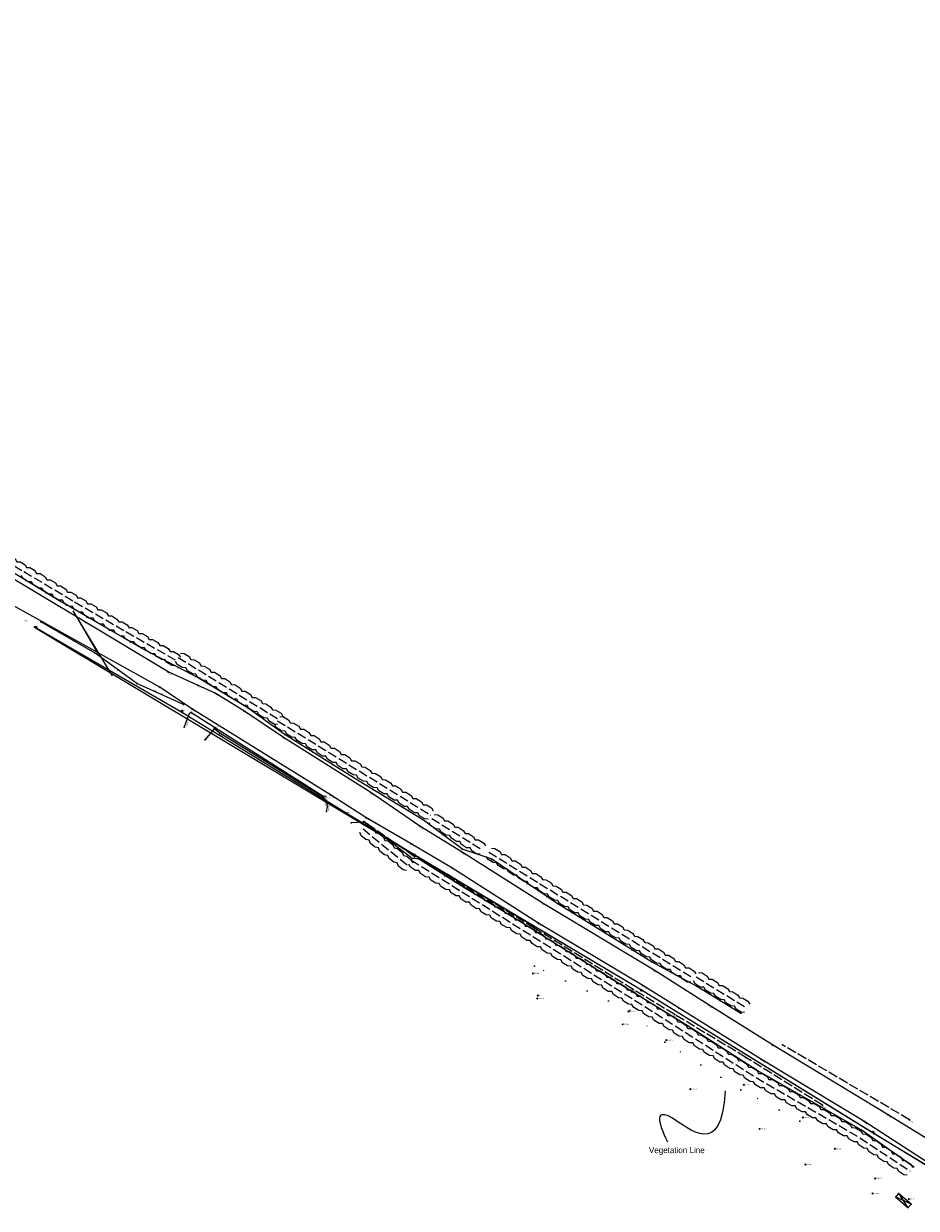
# Model space of a CAD drawing. Header units: metres. Extents: x 652329 to 653573, y 802017 to 802542.
# Tile 12 of 15: x 652889 to 653038, y 802202 to 802399. Entities that reach past the tile are written whole.
import ezdxf

# ---------------------------------------------------------------- set-up
doc = ezdxf.new("R2010")
doc.units = ezdxf.units.M
doc.header["$MEASUREMENT"] = 0
for name, pattern in [('Center line', [100, 100, 0]), ('Dashed 3-1', [2, 1.5, -0.5]), ('Dashed 4-1', [2, 1.6, -0.4]), ('Edge of Bush', [3.846153, -1.282051, -1.282051, 0, -1.282051]), ('Gate', [100, 100, 0]), ('Power line', [100, 100, 0])]:
    doc.linetypes.add(name, pattern=pattern)
for name, color, linetype, lineweight, true_color in [('Bank Top', 7, 'Continuous', 0, 0xc7c074), ('Bank Top_Text', 7, 'Continuous', 0, 0xc7c074), ('Electricity Pole', 1, 'Continuous', 0, 0xff0000), ('Electricity Pole_Text', 1, 'Continuous', 0, 0xff0000), ('Fence', 2, 'Continuous', 0, 0xffff00), ('Fence_Text', 2, 'Continuous', 0, 0xffff00), ('Gate', 6, 'Continuous', 0, 0xff00ff), ('Hedge', 3, 'Continuous', 0, 0x00ff00), ('Overhead Electricity Line', 1, 'Continuous', 0, 0xff0000), ('Post', 7, 'Continuous', 0, 0xffffff), ('Post_Text', 7, 'Continuous', 0, 0xffffff), ('Road Edge', 7, 'Continuous', 0, 0xff80c0), ('Road Edge_Text', 7, 'Continuous', 0, 0xff80c0), ('Spot Level', 7, 'Continuous', 0, 0xffffff), ('Spot Level_Text', 7, 'Continuous', 0, 0xffffff), ('Text', 7, 'Continuous', 0, 0xffffff), ('Vegetation Line', 7, 'Continuous', 0, 0x85c929)]:
    doc.layers.add(name, color=color, linetype=linetype, lineweight=lineweight, true_color=true_color)
doc.styles.add('0.3mm', font='micross.ttf', dxfattribs={"height": 0.3})
doc.linetypes.add('ZIGZAG', pattern='A,0.0001,-0.2,[131,ltypeshp.shx,S=0.2,R=0,X=-0.2,Y=0],-0.4,[131,ltypeshp.shx,S=0.2,R=180,X=0.2,Y=0],-0.2', length=0.8001)

# ---------------------------------------------------------------- blocks, each defined once
blk = doc.blocks.new('Point')
blk.add_point((0, 0))
blk = doc.blocks.new('Electricity Pole-Cross circle')
at = {"color": 0}
for p, q in [((-1, 0), (1, 0)), ((0, -1), (0, 1))]:
    blk.add_line(p, q, dxfattribs=at)
blk.add_circle((0, 0), 0.9, dxfattribs=at)
blk = doc.blocks.new('Spot Level-Dia cross')
at = {"color": 0}
for p, q in [((-1, 1), (1, -1)), ((-1, -1), (1, 1))]:
    blk.add_line(p, q, dxfattribs=at)
blk = doc.blocks.new('Post-Single circle')
at = {"color": 0}
blk.add_circle((0, 0), 1, dxfattribs=at)

msp = doc.modelspace()

# ---------------------------------------------------------------- linework, layer by layer
at = {"color": 7, "lineweight": 5, "ltscale": 0.5}
msp.add_open_spline([(653005.87, 802221.46), (653005.38, 802209.98), (652994.27, 802220.51), (652994.4, 802216.61), (652996.25, 802212.99)], degree=3, dxfattribs=at)
at = {"layer": 'Bank Top', "linetype": 'Dashed 4-1'}
msp.add_line((653036.63, 802216.66, 109.64), (653015.46, 802229.15, 109.01), dxfattribs=at)
msp.add_polyline3d([(653022.13, 802219.06, 109.33), (653009.35, 802227.05, 108.92), (652997.49, 802234.19, 108.79), (652990.56, 802238.36, 108.63), (652974.06, 802248.61, 108.98), (652959.51, 802257.61, 108.82), (652954.07, 802260.53, 108.83), (652945.59, 802266.39, 109)], dxfattribs=at)
at = {"layer": 'Fence', "linetype": 'Continuous', "ltscale": 0.5}
msp.add_line((652915.64, 802282.14, 109.54), (652916.51, 802284.42, 109.67), dxfattribs=at)
msp.add_polyline3d([(652939.39, 802268.07, 109.13), (652939.53, 802268.85, 109.14), (652939.41, 802269.58, 109.16), (652938.9, 802270.4, 109.23), (652921.6, 802281.14, 109.67), (652920.65, 802281.85, 109.66), (652919.1, 802280.02, 109.46)], dxfattribs=at)
at = {"layer": 'Gate'}
for p, q in [((653034.79, 802204.35, 108.03), (653034.27, 802203.74, 108.03)), ((653036.9, 802202.56, 107.99), (653034.3, 802203.77, 108.03)), ((653034.3, 802203.77, 108.03), (653036.4, 802201.98, 107.99)), ((653034.88, 802204.28, 108.03), (653036.38, 802201.95, 107.99)), ((653036.9, 802202.56, 107.99), (653036.38, 802201.95, 107.99)), ((653036.38, 802201.95, 107.99), (653036.9, 802202.56, 107.99))]:
    msp.add_line(p, q, dxfattribs=at)
at = {"layer": 'Gate', "linetype": 'Gate', "ltscale": 0.2}
msp.add_line((653036.9, 802202.56, 107.99), (653034.79, 802204.35, 108.03), dxfattribs=at)
at = {"layer": 'Hedge', "linetype": 'Dashed 3-1'}
for p, q in [((652880.38, 802313.13), (652888.98, 802308.01)), ((652888.89, 802308.1), (652897.48, 802302.97)), ((652897.37, 802303.03), (652906.04, 802298.03)), ((652905.93, 802298.09), (652914.6, 802293.09)), ((652914.61, 802293.78), (652923.13, 802288.54)), ((652923.13, 802288.54), (652931.66, 802283.29)), ((652931.19, 802283.22), (652939.71, 802277.97)), ((652939.71, 802277.97), (652948.24, 802272.73)), ((652948.24, 802272.73), (652956.76, 802267.48)), ((652956.94, 802266.89), (652965.46, 802261.64)), ((652945.47, 802265.16), (652953.24, 802258.86)), ((652966.46, 802261.27), (652974.99, 802256.03)), ((652953.53, 802259.96), (652962.01, 802254.65)), ((652960.26, 802255.74), (652968.74, 802250.42)), ((652974.99, 802256.03), (652983.51, 802250.78)), ((652983.51, 802250.78), (652992.04, 802245.53)), ((652968.73, 802250.42), (652977.21, 802245.1)), ((652977.21, 802245.1), (652985.69, 802239.78)), ((652992.04, 802245.53), (653000.56, 802240.29)), ((652985.69, 802239.78), (652994.17, 802234.46)), ((653001.03, 802240.5), (653009.55, 802235.25)), ((652994.17, 802234.46), (653002.61, 802229.08)), ((653002.6, 802229.07), (653011.04, 802223.69)), ((653011.04, 802223.68), (653019.7, 802218.67)), ((653019.7, 802218.67), (653028.36, 802213.66)), ((653028.36, 802213.66), (653036.69, 802208.1))]:
    msp.add_line(p, q, dxfattribs=at)
at = {"layer": 'Hedge'}
for points in [[(652880.82, 802313.86), (652881.39, 802313.83), (652882.25, 802313.32), (652882.55, 802312.82), (652883.11, 802312.82), (652883.98, 802312.28), (652884.26, 802311.78), (652884.82, 802311.79), (652885.69, 802311.27), (652885.99, 802310.77), (652886.55, 802310.77), (652887.42, 802310.22), (652887.7, 802309.74), (652888.27, 802309.72), (652889.12, 802309.21), (652889.41, 802308.72)], [(652889.3, 802308.79), (652889.88, 802308.76), (652890.74, 802308.25), (652891.03, 802307.75), (652891.6, 802307.75), (652892.46, 802307.21), (652892.74, 802306.72), (652893.3, 802306.72), (652894.18, 802306.2), (652894.47, 802305.7), (652895.03, 802305.7), (652895.9, 802305.15), (652896.18, 802304.67), (652896.75, 802304.65), (652897.6, 802304.14), (652897.89, 802303.65)], [(652897.06, 802302.26), (652896.49, 802302.29), (652895.63, 802302.8), (652895.34, 802303.3), (652894.77, 802303.32), (652893.92, 802303.83), (652893.62, 802304.32), (652893.05, 802304.35), (652892.2, 802304.86), (652891.91, 802305.35), (652891.34, 802305.37), (652890.49, 802305.89), (652890.19, 802306.38), (652889.63, 802306.4), (652888.77, 802306.91), (652888.47, 802307.41)], [(652905.63, 802297.32), (652905.06, 802297.34), (652904.19, 802297.84), (652903.9, 802298.33), (652903.32, 802298.34), (652902.47, 802298.84), (652902.16, 802299.32), (652901.59, 802299.34), (652900.74, 802299.84), (652900.43, 802300.33), (652899.86, 802300.34), (652899, 802300.84), (652898.7, 802301.33), (652898.14, 802301.34), (652897.27, 802301.84), (652896.97, 802302.33)], [(652897.78, 802303.73), (652898.35, 802303.7), (652899.22, 802303.21), (652899.52, 802302.71), (652900.08, 802302.72), (652900.96, 802302.2), (652901.24, 802301.7), (652901.81, 802301.72), (652902.69, 802301.21), (652902.99, 802300.72), (652903.55, 802300.72), (652904.43, 802300.18), (652904.72, 802299.71), (652905.28, 802299.7), (652906.14, 802299.21), (652906.44, 802298.72)], [(652906.34, 802298.79), (652906.91, 802298.77), (652907.78, 802298.27), (652908.08, 802297.78), (652908.65, 802297.78), (652909.52, 802297.26), (652909.81, 802296.77), (652910.37, 802296.78), (652911.25, 802296.27), (652911.55, 802295.78), (652912.11, 802295.78), (652912.99, 802295.25), (652913.28, 802294.78), (652913.84, 802294.77), (652914.7, 802294.27), (652915, 802293.79)], [(652914.19, 802292.39), (652913.62, 802292.4), (652912.76, 802292.9), (652912.46, 802293.39), (652911.89, 802293.41), (652911.03, 802293.9), (652910.72, 802294.38), (652910.15, 802294.4), (652909.3, 802294.9), (652909, 802295.39), (652908.42, 802295.4), (652907.56, 802295.9), (652907.26, 802296.39), (652906.7, 802296.4), (652905.83, 802296.9), (652905.53, 802297.39)], [(652915.03, 802294.47), (652915.61, 802294.43), (652916.46, 802293.91), (652916.75, 802293.4), (652917.31, 802293.39), (652918.17, 802292.85), (652918.44, 802292.35), (652919, 802292.34), (652919.87, 802291.81), (652920.16, 802291.31), (652920.72, 802291.3), (652921.58, 802290.74), (652921.86, 802290.26), (652922.42, 802290.23), (652923.27, 802289.71), (652923.55, 802289.22)], [(652922.7, 802287.84), (652922.13, 802287.87), (652921.28, 802288.4), (652921, 802288.89), (652920.42, 802288.93), (652919.58, 802289.45), (652919.29, 802289.94), (652918.72, 802289.97), (652917.88, 802290.49), (652917.59, 802290.99), (652917.02, 802291.02), (652916.18, 802291.55), (652915.89, 802292.05), (652915.33, 802292.07), (652914.47, 802292.6), (652914.19, 802293.09)], [(652923.56, 802289.23), (652924.13, 802289.18), (652924.98, 802288.66), (652925.27, 802288.16), (652925.84, 802288.15), (652926.69, 802287.6), (652926.97, 802287.1), (652927.53, 802287.1), (652928.4, 802286.57), (652928.68, 802286.06), (652929.24, 802286.05), (652930.1, 802285.49), (652930.38, 802285.01), (652930.95, 802284.99), (652931.79, 802284.47), (652932.08, 802283.97)], [(652931.23, 802282.59), (652930.65, 802282.63), (652929.8, 802283.15), (652929.52, 802283.65), (652928.95, 802283.68), (652928.11, 802284.2), (652927.81, 802284.69), (652927.25, 802284.73), (652926.4, 802285.25), (652926.12, 802285.75), (652925.55, 802285.78), (652924.7, 802286.3), (652924.42, 802286.8), (652923.85, 802286.83), (652922.99, 802287.35), (652922.71, 802287.85)], [(652939.28, 802277.28), (652938.71, 802277.31), (652937.86, 802277.83), (652937.58, 802278.33), (652937, 802278.36), (652936.16, 802278.88), (652935.87, 802279.38), (652935.3, 802279.41), (652934.46, 802279.93), (652934.17, 802280.43), (652933.6, 802280.46), (652932.76, 802280.98), (652932.47, 802281.48), (652931.9, 802281.51), (652931.05, 802282.03), (652930.76, 802282.53)], [(652931.61, 802283.91), (652932.19, 802283.86), (652933.04, 802283.34), (652933.32, 802282.84), (652933.89, 802282.83), (652934.75, 802282.29), (652935.02, 802281.78), (652935.58, 802281.78), (652936.45, 802281.25), (652936.74, 802280.75), (652937.3, 802280.73), (652938.16, 802280.17), (652938.44, 802279.69), (652939, 802279.67), (652939.85, 802279.15), (652940.13, 802278.66)], [(652940.14, 802278.66), (652940.71, 802278.62), (652941.56, 802278.1), (652941.85, 802277.59), (652942.42, 802277.58), (652943.27, 802277.04), (652943.55, 802276.54), (652944.11, 802276.53), (652944.98, 802276), (652945.26, 802275.5), (652945.82, 802275.49), (652946.68, 802274.93), (652946.96, 802274.45), (652947.53, 802274.42), (652948.37, 802273.9), (652948.66, 802273.41)], [(652947.81, 802272.03), (652947.23, 802272.06), (652946.38, 802272.59), (652946.1, 802273.08), (652945.53, 802273.12), (652944.69, 802273.64), (652944.39, 802274.13), (652943.83, 802274.16), (652942.98, 802274.68), (652942.7, 802275.18), (652942.13, 802275.21), (652941.28, 802275.74), (652940.99, 802276.24), (652940.43, 802276.26), (652939.57, 802276.79), (652939.29, 802277.28)], [(652948.66, 802273.42), (652949.23, 802273.37), (652950.08, 802272.85), (652950.37, 802272.35), (652950.94, 802272.34), (652951.8, 802271.79), (652952.07, 802271.29), (652952.63, 802271.29), (652953.5, 802270.76), (652953.79, 802270.25), (652954.35, 802270.24), (652955.21, 802269.68), (652955.48, 802269.2), (652956.05, 802269.18), (652956.9, 802268.66), (652957.18, 802268.16)], [(652956.33, 802266.79), (652955.76, 802266.82), (652954.91, 802267.34), (652954.63, 802267.84), (652954.05, 802267.87), (652953.21, 802268.39), (652952.91, 802268.88), (652952.35, 802268.92), (652951.51, 802269.44), (652951.22, 802269.94), (652950.65, 802269.97), (652949.8, 802270.49), (652949.52, 802270.99), (652948.95, 802271.02), (652948.1, 802271.54), (652947.81, 802272.04)], [(652957.36, 802267.57), (652957.94, 802267.53), (652958.79, 802267.01), (652959.08, 802266.51), (652959.64, 802266.5), (652960.5, 802265.95), (652960.77, 802265.45), (652961.34, 802265.45), (652962.2, 802264.91), (652962.49, 802264.41), (652963.05, 802264.4), (652963.91, 802263.84), (652964.19, 802263.36), (652964.75, 802263.33), (652965.6, 802262.81), (652965.89, 802262.32)], [(652952.73, 802258.23), (652952.16, 802258.33), (652951.39, 802258.96), (652951.17, 802259.49), (652950.61, 802259.6), (652949.84, 802260.22), (652949.61, 802260.75), (652949.06, 802260.86), (652948.29, 802261.48), (652948.07, 802262.01), (652947.51, 802262.12), (652946.74, 802262.75), (652946.52, 802263.28), (652945.96, 802263.38), (652945.18, 802264), (652944.96, 802264.54)], [(652945.98, 802265.79), (652946.54, 802265.68), (652947.32, 802265.05), (652947.54, 802264.51), (652948.1, 802264.43), (652948.88, 802263.78), (652949.09, 802263.25), (652949.64, 802263.17), (652950.43, 802262.53), (652950.65, 802261.99), (652951.21, 802261.91), (652951.99, 802261.24), (652952.2, 802260.73), (652952.76, 802260.63), (652953.53, 802260.01), (652953.75, 802259.48)], [(652965.04, 802260.94), (652964.46, 802260.98), (652963.61, 802261.5), (652963.33, 802262), (652962.76, 802262.03), (652961.91, 802262.55), (652961.62, 802263.04), (652961.05, 802263.08), (652960.21, 802263.6), (652959.93, 802264.09), (652959.35, 802264.12), (652958.51, 802264.65), (652958.22, 802265.15), (652957.66, 802265.18), (652956.8, 802265.7), (652956.52, 802266.2)], [(652953.96, 802260.64), (652954.53, 802260.6), (652955.38, 802260.07), (652955.66, 802259.56), (652956.23, 802259.55), (652957.08, 802259), (652957.35, 802258.49), (652957.91, 802258.48), (652958.78, 802257.95), (652959.06, 802257.44), (652959.62, 802257.43), (652960.48, 802256.86), (652960.75, 802256.38), (652961.31, 802256.35), (652962.16, 802255.82), (652962.44, 802255.32)], [(652974.56, 802255.33), (652973.98, 802255.36), (652973.14, 802255.89), (652972.85, 802256.38), (652972.28, 802256.42), (652971.44, 802256.94), (652971.14, 802257.43), (652970.58, 802257.46), (652969.74, 802257.98), (652969.45, 802258.48), (652968.88, 802258.51), (652968.03, 802259.04), (652967.75, 802259.53), (652967.18, 802259.56), (652966.33, 802260.08), (652966.04, 802260.58)], [(652966.89, 802261.96), (652967.46, 802261.92), (652968.31, 802261.39), (652968.6, 802260.89), (652969.17, 802260.88), (652970.02, 802260.34), (652970.3, 802259.84), (652970.86, 802259.83), (652971.73, 802259.3), (652972.02, 802258.8), (652972.58, 802258.79), (652973.43, 802258.23), (652973.71, 802257.75), (652974.28, 802257.72), (652975.12, 802257.2), (652975.41, 802256.71)], [(652961.58, 802253.95), (652961, 802253.99), (652960.16, 802254.52), (652959.88, 802255.02), (652959.31, 802255.06), (652958.47, 802255.58), (652958.18, 802256.08), (652957.61, 802256.12), (652956.78, 802256.64), (652956.49, 802257.14), (652955.92, 802257.18), (652955.08, 802257.71), (652954.8, 802258.21), (652954.23, 802258.24), (652953.38, 802258.77), (652953.1, 802259.27)], [(652975.41, 802256.71), (652975.99, 802256.67), (652976.84, 802256.15), (652977.12, 802255.65), (652977.69, 802255.64), (652978.55, 802255.09), (652978.82, 802254.59), (652979.38, 802254.59), (652980.25, 802254.05), (652980.54, 802253.55), (652981.1, 802253.54), (652981.96, 802252.98), (652982.24, 802252.5), (652982.8, 802252.47), (652983.65, 802251.95), (652983.93, 802251.46)], [(652968.3, 802249.73), (652967.73, 802249.77), (652966.88, 802250.3), (652966.61, 802250.8), (652966.03, 802250.83), (652965.19, 802251.36), (652964.9, 802251.86), (652964.34, 802251.89), (652963.5, 802252.42), (652963.22, 802252.92), (652962.65, 802252.96), (652961.81, 802253.49), (652961.52, 802253.99), (652960.96, 802254.02), (652960.11, 802254.55), (652959.83, 802255.05)], [(652960.68, 802256.42), (652961.26, 802256.37), (652962.1, 802255.85), (652962.39, 802255.34), (652962.96, 802255.33), (652963.81, 802254.77), (652964.08, 802254.27), (652964.64, 802254.26), (652965.5, 802253.72), (652965.79, 802253.22), (652966.35, 802253.2), (652967.2, 802252.64), (652967.48, 802252.15), (652968.04, 802252.12), (652968.88, 802251.6), (652969.16, 802251.1)], [(652983.08, 802250.08), (652982.51, 802250.12), (652981.66, 802250.64), (652981.38, 802251.14), (652980.8, 802251.17), (652979.96, 802251.69), (652979.67, 802252.18), (652979.1, 802252.22), (652978.26, 802252.74), (652977.97, 802253.24), (652977.4, 802253.27), (652976.56, 802253.79), (652976.27, 802254.29), (652975.7, 802254.32), (652974.85, 802254.84), (652974.56, 802255.34)], [(652969.16, 802251.1), (652969.74, 802251.05), (652970.58, 802250.53), (652970.87, 802250.02), (652971.43, 802250.01), (652972.28, 802249.45), (652972.56, 802248.95), (652973.12, 802248.94), (652973.98, 802248.4), (652974.26, 802247.9), (652974.82, 802247.88), (652975.68, 802247.32), (652975.95, 802246.83), (652976.52, 802246.8), (652977.36, 802246.28), (652977.64, 802245.78)], [(652983.94, 802251.47), (652984.51, 802251.43), (652985.36, 802250.9), (652985.65, 802250.4), (652986.22, 802250.39), (652987.07, 802249.85), (652987.35, 802249.34), (652987.91, 802249.34), (652988.78, 802248.81), (652989.06, 802248.31), (652989.62, 802248.3), (652990.48, 802247.73), (652990.76, 802247.25), (652991.33, 802247.23), (652992.17, 802246.71), (652992.46, 802246.22)], [(652976.78, 802244.41), (652976.21, 802244.45), (652975.36, 802244.98), (652975.08, 802245.48), (652974.51, 802245.51), (652973.67, 802246.04), (652973.38, 802246.54), (652972.82, 802246.57), (652971.98, 802247.1), (652971.7, 802247.6), (652971.12, 802247.64), (652970.28, 802248.17), (652970, 802248.67), (652969.44, 802248.7), (652968.59, 802249.23), (652968.3, 802249.73)], [(652991.61, 802244.84), (652991.03, 802244.87), (652990.18, 802245.39), (652989.9, 802245.89), (652989.33, 802245.92), (652988.48, 802246.44), (652988.19, 802246.94), (652987.63, 802246.97), (652986.78, 802247.49), (652986.5, 802247.99), (652985.92, 802248.02), (652985.08, 802248.55), (652984.79, 802249.04), (652984.23, 802249.07), (652983.37, 802249.59), (652983.09, 802250.09)], [(652977.64, 802245.78), (652978.21, 802245.73), (652979.06, 802245.2), (652979.34, 802244.7), (652979.91, 802244.69), (652980.76, 802244.13), (652981.03, 802243.63), (652981.59, 802243.62), (652982.46, 802243.08), (652982.74, 802242.58), (652983.3, 802242.56), (652984.16, 802242), (652984.43, 802241.51), (652985, 802241.48), (652985.84, 802240.96), (652986.12, 802240.46)], [(653000.13, 802239.59), (652999.56, 802239.62), (652998.71, 802240.15), (652998.43, 802240.64), (652997.85, 802240.68), (652997.01, 802241.2), (652996.71, 802241.69), (652996.15, 802241.72), (652995.31, 802242.25), (652995.02, 802242.74), (652994.45, 802242.77), (652993.6, 802243.3), (652993.32, 802243.8), (652992.75, 802243.82), (652991.9, 802244.35), (652991.61, 802244.84)], [(652992.46, 802246.22), (652993.03, 802246.18), (652993.88, 802245.66), (652994.17, 802245.16), (652994.74, 802245.14), (652995.59, 802244.6), (652995.87, 802244.1), (652996.43, 802244.09), (652997.3, 802243.56), (652997.59, 802243.06), (652998.15, 802243.05), (652999.01, 802242.49), (652999.28, 802242.01), (652999.85, 802241.98), (653000.69, 802241.46), (653000.98, 802240.97)], [(652985.26, 802239.09), (652984.68, 802239.13), (652983.84, 802239.66), (652983.56, 802240.16), (652982.99, 802240.19), (652982.15, 802240.72), (652981.86, 802241.22), (652981.29, 802241.25), (652980.46, 802241.78), (652980.17, 802242.28), (652979.6, 802242.32), (652978.76, 802242.85), (652978.48, 802243.35), (652977.91, 802243.38), (652977.06, 802243.91), (652976.78, 802244.41)], [(653001.45, 802241.19), (653002.02, 802241.14), (653002.88, 802240.62), (653003.16, 802240.12), (653003.73, 802240.11), (653004.59, 802239.56), (653004.86, 802239.06), (653005.42, 802239.06), (653006.29, 802238.53), (653006.58, 802238.02), (653007.14, 802238.01), (653008, 802237.45), (653008.28, 802236.97), (653008.84, 802236.95), (653009.69, 802236.43), (653009.97, 802235.93)], [(652993.74, 802233.77), (652993.16, 802233.81), (652992.32, 802234.34), (652992.04, 802234.84), (652991.47, 802234.87), (652990.63, 802235.4), (652990.34, 802235.9), (652989.77, 802235.93), (652988.93, 802236.46), (652988.65, 802236.96), (652988.08, 802237), (652987.24, 802237.53), (652986.96, 802238.03), (652986.39, 802238.06), (652985.54, 802238.59), (652985.26, 802239.09)], [(652986.12, 802240.46), (652986.69, 802240.41), (652987.54, 802239.88), (652987.82, 802239.38), (652988.39, 802239.37), (652989.24, 802238.81), (652989.51, 802238.31), (652990.07, 802238.3), (652990.94, 802237.76), (652991.22, 802237.26), (652991.78, 802237.24), (652992.63, 802236.68), (652992.91, 802236.19), (652993.47, 802236.16), (652994.31, 802235.64), (652994.6, 802235.14)], [(653009.12, 802234.56), (653008.55, 802234.59), (653007.7, 802235.11), (653007.42, 802235.61), (653006.84, 802235.64), (653006, 802236.16), (653005.7, 802236.65), (653005.14, 802236.69), (653004.3, 802237.21), (653004.01, 802237.71), (653003.44, 802237.74), (653002.59, 802238.26), (653002.31, 802238.76), (653001.74, 802238.79), (653000.89, 802239.31), (653000.6, 802239.81)], [(652994.6, 802235.14), (652995.17, 802235.09), (652996.02, 802234.55), (652996.3, 802234.04), (652996.86, 802234.02), (652997.71, 802233.47), (652997.98, 802232.96), (652998.54, 802232.95), (652999.4, 802232.4), (652999.68, 802231.89), (653000.24, 802231.88), (653001.09, 802231.3), (653001.36, 802230.82), (653001.92, 802230.78), (653002.76, 802230.25), (653003.04, 802229.75)], [(653002.17, 802228.39), (653001.59, 802228.43), (653000.75, 802228.97), (653000.48, 802229.47), (652999.9, 802229.51), (652999.07, 802230.04), (652998.78, 802230.54), (652998.22, 802230.58), (652997.39, 802231.12), (652997.11, 802231.62), (652996.54, 802231.66), (652995.7, 802232.2), (652995.42, 802232.7), (652994.86, 802232.73), (652994.01, 802233.27), (652993.73, 802233.77)], [(653003.04, 802229.75), (653003.61, 802229.7), (653004.45, 802229.16), (653004.73, 802228.66), (653005.3, 802228.64), (653006.15, 802228.08), (653006.41, 802227.57), (653006.97, 802227.56), (653007.83, 802227.01), (653008.11, 802226.51), (653008.67, 802226.49), (653009.52, 802225.91), (653009.79, 802225.43), (653010.36, 802225.39), (653011.2, 802224.86), (653011.47, 802224.37)], [(653010.6, 802223), (653010.03, 802223.04), (653009.19, 802223.58), (653008.91, 802224.08), (653008.34, 802224.12), (653007.51, 802224.66), (653007.22, 802225.15), (653006.66, 802225.2), (653005.82, 802225.73), (653005.54, 802226.23), (653004.97, 802226.27), (653004.14, 802226.81), (653003.86, 802227.31), (653003.29, 802227.35), (653002.45, 802227.88), (653002.17, 802228.39)], [(653011.44, 802224.38), (653012.02, 802224.36), (653012.88, 802223.86), (653013.18, 802223.36), (653013.75, 802223.37), (653014.62, 802222.85), (653014.91, 802222.35), (653015.47, 802222.36), (653016.35, 802221.85), (653016.65, 802221.36), (653017.22, 802221.37), (653018.09, 802220.83), (653018.38, 802220.36), (653018.95, 802220.34), (653019.8, 802219.85), (653020.1, 802219.36)], [(653019.29, 802217.96), (653018.72, 802217.98), (653017.85, 802218.48), (653017.56, 802218.97), (653016.98, 802218.99), (653016.13, 802219.48), (653015.82, 802219.97), (653015.25, 802219.99), (653014.4, 802220.48), (653014.1, 802220.97), (653013.53, 802220.99), (653012.67, 802221.49), (653012.37, 802221.98), (653011.8, 802221.99), (653010.93, 802222.49), (653010.63, 802222.98)], [(653020.11, 802219.37), (653020.68, 802219.34), (653021.55, 802218.84), (653021.85, 802218.35), (653022.41, 802218.35), (653023.28, 802217.83), (653023.57, 802217.34), (653024.13, 802217.35), (653025.02, 802216.84), (653025.32, 802216.35), (653025.88, 802216.35), (653026.75, 802215.82), (653027.04, 802215.34), (653027.61, 802215.33), (653028.47, 802214.83), (653028.77, 802214.35)], [(653027.95, 802212.95), (653027.38, 802212.97), (653026.52, 802213.47), (653026.22, 802213.96), (653025.65, 802213.97), (653024.79, 802214.47), (653024.48, 802214.95), (653023.92, 802214.97), (653023.06, 802215.47), (653022.76, 802215.96), (653022.19, 802215.98), (653021.33, 802216.48), (653021.03, 802216.97), (653020.46, 802216.98), (653019.6, 802217.48), (653019.3, 802217.97)], [(653028.81, 802214.33), (653029.38, 802214.27), (653030.22, 802213.71), (653030.49, 802213.2), (653031.05, 802213.17), (653031.89, 802212.59), (653032.14, 802212.08), (653032.7, 802212.06), (653033.55, 802211.49), (653033.82, 802210.98), (653034.38, 802210.95), (653035.22, 802210.36), (653035.48, 802209.87), (653036.04, 802209.82), (653036.87, 802209.27), (653037.13, 802208.77)], [(653036.23, 802207.42), (653035.66, 802207.48), (653034.83, 802208.03), (653034.57, 802208.54), (653034, 802208.59), (653033.17, 802209.14), (653032.9, 802209.64), (653032.34, 802209.7), (653031.51, 802210.25), (653031.24, 802210.76), (653030.67, 802210.81), (653029.85, 802211.37), (653029.58, 802211.87), (653029.02, 802211.92), (653028.18, 802212.48), (653027.92, 802212.99)]]:
    msp.add_lwpolyline(points, dxfattribs=at)
at = {"layer": 'Overhead Electricity Line', "linetype": 'Power line', "ltscale": 0.5}
msp.add_line((652901.25, 802294.53, 109.02), (652898.13, 802299.89, 108.94), dxfattribs=at)
at = {"layer": 'Overhead Electricity Line', "linetype": 'ZIGZAG'}
msp.add_lwpolyline([(652897.04, 802301.56), (652903.63, 802290.71)], dxfattribs=at)
at = {"layer": 'Overhead Electricity Line', "linetype": 'ZIGZAG', "elevation": 108.57}
msp.add_lwpolyline([(652890.82, 802298.7), (652953.83, 802260.95), (652991.9, 802238.3), (653030.51, 802214.52), (653114.6, 802163.1), (653147.48, 802142.35), (653183.47, 802119.49), (653218.18, 802097.8), (653258.25, 802072.01), (653301.51, 802045.29), (653344.84, 802017.33)], dxfattribs=at)
at = {"layer": 'Overhead Electricity Line', "linetype": 'Power line', "ltscale": 0.5}
msp.add_polyline3d([(653343.65, 802018.15, 130.04), (653301.53, 802045.28, 127.11), (653258.21, 802072.03, 124.63), (653218.18, 802097.8, 123.54), (653183.47, 802119.49, 120.98), (653147.56, 802142.29, 116.91), (653114.6, 802163.12, 113.24), (653069.28, 802190.94, 110.2), (653030.73, 802214.32, 109.96), (652991.91, 802238.29, 108.79), (652953.83, 802260.95, 108.9), (652915.37, 802284.54, 109.83), (652890.67, 802298.81, 108.59)], dxfattribs=at)
at = {"layer": 'Road Edge', "linetype": 'Center line'}
for points in [[(653039.76, 802209.45, 109.74), (653029.03, 802216.4, 109.48), (653011.97, 802226.72, 109.02), (652998.22, 802235.28, 108.93), (652992.15, 802239.04, 108.82), (652974.64, 802249.49, 109.15), (652960.3, 802258.67, 109.11), (652953.53, 802262.67, 109.19), (652945.94, 802267.09, 109.22), (652940.04, 802270.84, 109.35), (652916.91, 802285.21, 109.73), (652911.58, 802288.8, 109.51), (652879.26, 802306.75, 108.76), (652858.89, 802319.45, 108.8), (652848.03, 802326.42, 108.85), (652821.02, 802343.57, 108.76), (652804.36, 802354.3, 108.63), (652776.04, 802372.44, 107.85), (652763.08, 802382.08, 107.25), (652754.06, 802387.84, 107.03), (652735.95, 802399.48, 106.75)], [(653058.41, 802201.89, 109.97), (653032.97, 802217.52, 109.56), (653013.77, 802229.16, 109), (653003.21, 802235.75, 108.98), (652994.04, 802241.58, 108.83), (652975.53, 802252.74, 109.22), (652962, 802261.27, 109.11), (652954.94, 802265.62, 109.19), (652946.78, 802271.22, 109.21), (652932.21, 802280.44, 109.47), (652925.61, 802284.88, 109.63), (652920.81, 802287.8, 109.69), (652917.85, 802289.13, 109.72), (652912.94, 802291.35, 109.53), (652899.18, 802299.65, 109.07), (652881.29, 802310.36, 108.78)], [(652939.2, 802270.55, 109.31), (652938.77, 802270.62, 109.31), (652920.7, 802282.07, 109.7), (652916.75, 802284.61, 109.71)]]:
    msp.add_polyline3d(points, dxfattribs=at)
at = {"layer": 'Vegetation Line', "linetype": 'ZIGZAG', "ltscale": 0.5}
for points, elevation in [([(652785.37, 802371.94), (652807.62, 802357.94), (652818.97, 802350.95), (652832.1, 802342.69), (652841.51, 802336.58), (652855.98, 802327.26), (652880.65, 802311.9), (652895.17, 802303.03), (652908.88, 802295.13), (652918.16, 802290.32), (652926.34, 802285.36), (652932.33, 802281.02), (652944.25, 802273.53), (652955.55, 802266.66), (652962.11, 802261.77), (652966.95, 802260.16), (652977.69, 802252.91), (652993.74, 802242.94), (653001.53, 802238.7), (653008.48, 802234.43)], 108.09), ([(652915.52, 802285.9), (652907.76, 802289.4), (652900.78, 802294.49), (652891.71, 802299.7)], 109.69), ([(653037.31, 802208.78), (653028.57, 802214.97), (653011.2, 802224.86), (652999.55, 802232.39), (652988.31, 802239.26), (652971.46, 802249.86), (652961.82, 802255.69), (652954.74, 802260.2), (652953.69, 802260.25), (652945.73, 802266.29), (652943.5, 802266.18)], 109.24)]:
    msp.add_lwpolyline(points, dxfattribs=dict(at, elevation=elevation))
at = {"layer": 'Vegetation Line', "linetype": 'Edge of Bush'}
for points in [[(653008.48, 802234.43, 108.97), (653001.15, 802238.94, 108.84), (652993.74, 802242.94, 108.84), (652976.14, 802253.87, 109.21), (652966.93, 802260.08, 109), (652962, 802261.81, 108.99), (652955.42, 802266.76, 108.98), (652947.2, 802271.67, 109.03), (652932.45, 802280.94, 109.33), (652926.36, 802285.23, 109.61), (652918.23, 802290.29, 109.78), (652913.51, 802292.53, 109.49), (652899.38, 802300.46, 109.22), (652881.93, 802311.11, 108.69), (652862.17, 802323.32, 108.71), (652850.83, 802330.54, 108.83), (652824.35, 802347.72, 108.72), (652813.85, 802354.01, 108.63), (652778.18, 802376.46, 107.95), (652765.43, 802385.07, 107.13), (652754.53, 802392.06, 106.96)], [(652915.52, 802285.9, 109.69), (652910.82, 802288.14, 109.27), (652907.76, 802289.4, 109.11), (652900.78, 802294.49, 109), (652891.71, 802299.7, 108.74)], [(653037.31, 802208.78, 109.24), (653028.57, 802214.97, 109.27), (653011.01, 802225.03, 108.79), (652997.25, 802233.86, 108.74), (652990.28, 802238.01, 108.58), (652974.3, 802248.14, 108.9), (652959.12, 802257.32, 108.68), (652954.74, 802260.2, 108.77), (652953.69, 802260.25, 108.68), (652945.54, 802266.33, 108.96), (652943.5, 802266.18, 109.02)], [(653018.36, 802216.44, 107.26), (653008.51, 802221.65, 106.97), (652995.81, 802229.59, 106.89), (652990, 802234.85, 106.98), (652974.09, 802242.26, 107.06)]]:
    msp.add_polyline3d(points, dxfattribs=at)

# ---------------------------------------------------------------- block references
at = {"layer": 'Bank Top_Text', "linetype": 'Continuous'}
for p in [(652945.59, 802266.39, 109), (652954.07, 802260.53, 108.83), (652959.51, 802257.61, 108.82), (652974.06, 802248.61, 108.98), (652990.56, 802238.36, 108.63), (652997.49, 802234.19, 108.79), (653015.46, 802229.15, 109.01), (653009.35, 802227.05, 108.92), (653022.13, 802219.06, 109.33), (653036.63, 802216.66, 109.64)]:
    msp.add_blockref('Point', p, dxfattribs=at)
at = {"layer": 'Electricity Pole', "color": 7, "linetype": 'Continuous', "lineweight": -3, "true_color": 0xffffff, "xscale": 0.1500000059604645, "yscale": 0.1500000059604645}
for p in [(652890.82, 802298.85, 108.57), (652915.27, 802284.84, 109.86), (652953.82, 802260.93, 108.89), (652991.9, 802238.26, 108.8), (653030.51, 802214.6, 109.7)]:
    msp.add_blockref('Electricity Pole-Cross circle', p, dxfattribs=at)
at = {"layer": 'Electricity Pole', "linetype": 'Continuous'}
for p in [(652890.82, 802298.85, 108.57), (652915.27, 802284.84, 109.86), (652953.82, 802260.93, 108.89), (652991.9, 802238.26, 108.8), (653030.51, 802214.6, 109.7)]:
    msp.add_blockref('Point', p, dxfattribs=at)
at = {"layer": 'Fence_Text', "linetype": 'Continuous'}
for p in [(652916.51, 802284.42, 109.67), (652915.64, 802282.14, 109.54), (652920.65, 802281.85, 109.66), (652921.6, 802281.14, 109.67), (652919.1, 802280.02, 109.46), (652938.9, 802270.4, 109.23), (652939.41, 802269.58, 109.16), (652939.53, 802268.85, 109.14), (652939.39, 802268.07, 109.13)]:
    msp.add_blockref('Point', p, dxfattribs=at)
at = {"layer": 'Gate', "linetype": 'Continuous'}
for p in [(653034.79, 802204.35, 108.03), (653036.9, 802202.56, 107.99)]:
    msp.add_blockref('Point', p, dxfattribs=at)
at = {"layer": 'Overhead Electricity Line', "linetype": 'Continuous'}
for p in [(652890.67, 802298.81, 108.59), (652898.13, 802299.89, 108.94), (652901.25, 802294.53, 109.02), (652915.37, 802284.54, 109.83), (652953.83, 802260.95, 108.9), (652991.91, 802238.29, 108.79), (653030.73, 802214.32, 109.96)]:
    msp.add_blockref('Point', p, dxfattribs=at)
at = {"layer": 'Post', "linetype": 'Continuous', "lineweight": -3, "xscale": 0.1000000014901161, "yscale": 0.1000000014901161}
msp.add_blockref('Post-Single circle', (652974.63, 802237.38, 106.97), dxfattribs=at)
at = {"layer": 'Post', "linetype": 'Continuous'}
msp.add_blockref('Point', (652974.63, 802237.38, 106.97), dxfattribs=at)
at = {"layer": 'Road Edge_Text', "linetype": 'Continuous'}
for p in [(652899.18, 802299.65, 109.07), (652912.94, 802291.35, 109.53), (652911.58, 802288.8, 109.51), (652917.85, 802289.13, 109.72), (652920.81, 802287.8, 109.69), (652916.75, 802284.61, 109.71), (652916.91, 802285.21, 109.73), (652925.61, 802284.88, 109.63), (652920.7, 802282.07, 109.7), (652932.21, 802280.44, 109.47), (652938.77, 802270.62, 109.31), (652939.2, 802270.55, 109.31), (652940.04, 802270.84, 109.35), (652946.78, 802271.22, 109.21), (652945.94, 802267.09, 109.22), (652954.94, 802265.62, 109.19), (652953.53, 802262.67, 109.19), (652962, 802261.27, 109.11), (652960.3, 802258.67, 109.11), (652975.53, 802252.74, 109.22), (652974.64, 802249.49, 109.15), (652994.04, 802241.58, 108.83), (652992.15, 802239.04, 108.82), (652998.22, 802235.28, 108.93), (653003.21, 802235.75, 108.98), (653013.77, 802229.16, 109), (653011.97, 802226.72, 109.02), (653032.97, 802217.52, 109.56), (653029.03, 802216.4, 109.48)]:
    msp.add_blockref('Point', p, dxfattribs=at)
at = {"layer": 'Spot Level', "color": 18, "linetype": 'Continuous', "lineweight": -3, "true_color": 0x000000, "xscale": 0.1000000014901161, "yscale": 0.1000000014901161}
for p in [(652973.8, 802241.07, 107.17), (652974.56, 802236.89, 106.99), (652989.77, 802234.7, 107.04), (652988.79, 802232.57, 106.88), (652996.06, 802229.92, 106.9), (653000.08, 802221.76, 106.76), (653009.01, 802222.48, 106.97), (653018.83, 802217.02, 107.26), (653011.63, 802215.12, 106.9), (653024.18, 802211.83, 107.32), (653019.3, 802209.2, 107.09), (653030.92, 802206.88, 107.56), (653030.46, 802204.37, 107.54), (653036.53, 802203.44, 108.3)]:
    msp.add_blockref('Spot Level-Dia cross', p, dxfattribs=at)
at = {"layer": 'Spot Level', "linetype": 'Continuous'}
for p in [(652973.8, 802241.07, 107.17), (652974.56, 802236.89, 106.99), (652989.77, 802234.7, 107.04), (652988.79, 802232.57, 106.88), (652996.06, 802229.92, 106.9), (653000.08, 802221.76, 106.76), (653009.01, 802222.48, 106.97), (653018.83, 802217.02, 107.26), (653011.63, 802215.12, 106.9), (653024.18, 802211.83, 107.32), (653019.3, 802209.2, 107.09), (653030.92, 802206.88, 107.56), (653030.46, 802204.37, 107.54), (653036.53, 802203.44, 108.3)]:
    msp.add_blockref('Point', p, dxfattribs=at)
at = {"layer": 'Text', "linetype": 'Continuous'}
msp.add_blockref('Point', (652942.31, 802267.92, 109.17), dxfattribs=at)
at = {"layer": 'Vegetation Line', "linetype": 'Continuous'}
for p in [(652899.38, 802300.46, 109.22), (652891.71, 802299.7, 108.74), (652900.78, 802294.49, 109), (652913.51, 802292.53, 109.49), (652918.23, 802290.29, 109.78), (652907.76, 802289.4, 109.11), (652910.82, 802288.14, 109.27), (652915.52, 802285.9, 109.69), (652926.36, 802285.23, 109.61), (652932.45, 802280.94, 109.33), (652947.2, 802271.67, 109.03), (652955.42, 802266.76, 108.98), (652943.5, 802266.18, 109.02), (652945.54, 802266.33, 108.96), (652962, 802261.81, 108.99), (652953.69, 802260.25, 108.68), (652954.74, 802260.2, 108.77), (652966.93, 802260.08, 109), (652959.12, 802257.32, 108.68), (652976.14, 802253.87, 109.21), (652974.3, 802248.14, 108.9), (652993.74, 802242.94, 108.84), (652974.09, 802242.26, 107.06), (653001.15, 802238.94, 108.84), (652990.28, 802238.01, 108.58), (652990, 802234.85, 106.98), (652997.25, 802233.86, 108.74), (653008.48, 802234.43, 108.97), (652995.81, 802229.59, 106.89), (653011.01, 802225.03, 108.79), (653008.51, 802221.65, 106.97), (653018.36, 802216.44, 107.26), (653028.57, 802214.97, 109.27), (653037.31, 802208.78, 109.24)]:
    msp.add_blockref('Point', p, dxfattribs=at)

# ---------------------------------------------------------------- texts
at = {"style": '0.3mm'}
msp.add_text('tarmac', height=0.18, dxfattribs=at).set_placement((652942.46, 802267.83, 109.17))
at = {"color": 7, "lineweight": 5, "insert": (652993.17, 802212.08), "char_height": 1, "attachment_point": 1}
msp.add_mtext_dynamic_manual_height_columns('Vegetation Line', width=16.0828, gutter_width=1, heights=[0], dxfattribs=at)
at = {"layer": 'Bank Top_Text', "style": '0.3mm'}
for s, rotation, p in [('109.004', 325.3646, (652945.37, 802266.33, 109)), ('108.830', 325.3646, (652953.84, 802260.47, 108.83)), ('108.817', 331.7685, (652959.29, 802257.53, 108.82)), ('108.978', 328.2582, (652973.84, 802248.54, 108.98)), ('108.629', 328.142, (652990.34, 802238.28, 108.63)), ('108.791', 328.9563, (652997.26, 802234.11, 108.79)), ('109.005', 329.4525, (653015.24, 802229.07, 109.01)), ('108.916', 328.9768, (653009.13, 802226.97, 108.92)), ('109.332', 327.9634, (653021.91, 802218.98, 109.33)), ('109.638', 329.4525, (653036.4, 802216.58, 109.64))]:
    msp.add_text(s, height=0.18, rotation=rotation, dxfattribs=at).set_placement(p)
at = {"layer": 'Electricity Pole_Text', "style": '0.3mm'}
for p in [(652890.97, 802298.76, 108.57), (652915.42, 802284.75, 109.86), (652953.97, 802260.84, 108.89), (652992.05, 802238.17, 108.8), (653030.66, 802214.51, 109.7)]:
    msp.add_text('EP', height=0.18, dxfattribs=at).set_placement(p)
at = {"layer": 'Fence_Text', "style": '0.3mm'}
for s, rotation, p in [('109.668', 68.9485, (652916.9, 802284.43, 109.67)), ('109.536', 68.9485, (652916.03, 802282.15, 109.54)), ('109.656', 409.584, (652920.69, 802281.62, 109.66)), ('109.463', 409.584, (652919.14, 802279.79, 109.46)), ('109.672', 323.0473, (652921.37, 802281.09, 109.67)), ('109.228', 328.1741, (652938.68, 802270.32, 109.23)), ('109.137', 99.8377, (652939.33, 802268.97, 109.14)), ('109.160', 301.4249, (652939.18, 802269.61, 109.16)), ('109.135', 79.6695, (652939.77, 802268.15, 109.13))]:
    msp.add_text(s, height=0.18, rotation=rotation, dxfattribs=at).set_placement(p)
at = {"layer": 'Post_Text', "style": '0.3mm'}
for p in [(652888.89, 802299.8, 108.74), (652974.78, 802237.29, 106.97)]:
    msp.add_text('POST', height=0.18, dxfattribs=at).set_placement(p)
at = {"layer": 'Road Edge_Text', "style": '0.3mm'}
for s, rotation, p in [('109.067', 329.0966, (652898.96, 802299.58, 109.07)), ('109.531', 328.9053, (652912.72, 802291.27, 109.53)), ('109.508', 330.9537, (652911.36, 802288.72, 109.51)), ('109.717', 335.6391, (652917.64, 802289.03, 109.72)), ('109.688', 335.8047, (652920.6, 802287.7, 109.69)), ('109.709', 327.1928, (652916.53, 802284.54, 109.71)), ('109.726', 326.0068, (652916.68, 802285.15, 109.73)), ('109.629', 328.6666, (652925.39, 802284.8, 109.63)), ('109.698', 327.1928, (652920.48, 802282, 109.7)), ('109.470', 326.0942, (652931.99, 802280.37, 109.47)), ('109.311', 327.6554, (652938.55, 802270.55, 109.31)), ('109.311', 349.7819, (652939.02, 802270.39, 109.31)), ('109.353', 328.1444, (652939.81, 802270.77, 109.35)), ('109.212', 327.6606, (652946.56, 802271.14, 109.21)), ('109.216', 327.6208, (652945.72, 802267.02, 109.22)), ('109.193', 325.5447, (652954.71, 802265.55, 109.19)), ('109.191', 329.7575, (652953.31, 802262.59, 109.19)), ('109.115', 328.3617, (652961.78, 802261.19, 109.11)), ('109.111', 329.4307, (652960.08, 802258.59, 109.11)), ('109.217', 327.7679, (652975.31, 802252.67, 109.22)), ('109.151', 327.3557, (652974.42, 802249.41, 109.15)), ('108.828', 328.9149, (652993.82, 802241.5, 108.83)), ('108.818', 329.1667, (652991.93, 802238.96, 108.82)), ('108.931', 328.2767, (652998, 802235.21, 108.93)), ('108.982', 327.5464, (653002.99, 802235.68, 108.98)), ('108.997', 328.0486, (653013.55, 802229.09, 109)), ('109.016', 328.1054, (653011.75, 802226.65, 109.02)), ('109.558', 328.7691, (653032.75, 802217.44, 109.56)), ('109.480', 328.8231, (653028.81, 802216.32, 109.48))]:
    msp.add_text(s, height=0.18, rotation=rotation, dxfattribs=at).set_placement(p)
at = {"layer": 'Spot Level_Text', "color": 7, "style": '0.3mm'}
for s, p in [('107.169', (652973.95, 802240.98, 107.17)), ('106.989', (652974.71, 802236.8, 106.99)), ('107.037', (652989.92, 802234.61, 107.04)), ('106.881', (652988.94, 802232.48, 106.88)), ('106.899', (652996.21, 802229.83, 106.9)), ('106.763', (653000.23, 802221.67, 106.76)), ('106.968', (653009.16, 802222.39, 106.97)), ('107.261', (653018.98, 802216.93, 107.26)), ('106.902', (653011.78, 802215.03, 106.9)), ('107.318', (653024.33, 802211.74, 107.32)), ('107.095', (653019.45, 802209.11, 107.09)), ('107.562', (653031.07, 802206.79, 107.56)), ('107.536', (653030.61, 802204.28, 107.54)), ('108.302', (653036.68, 802203.35, 108.3))]:
    msp.add_text(s, height=0.18, dxfattribs=at).set_placement(p)

doc.saveas('drawing.dxf')
